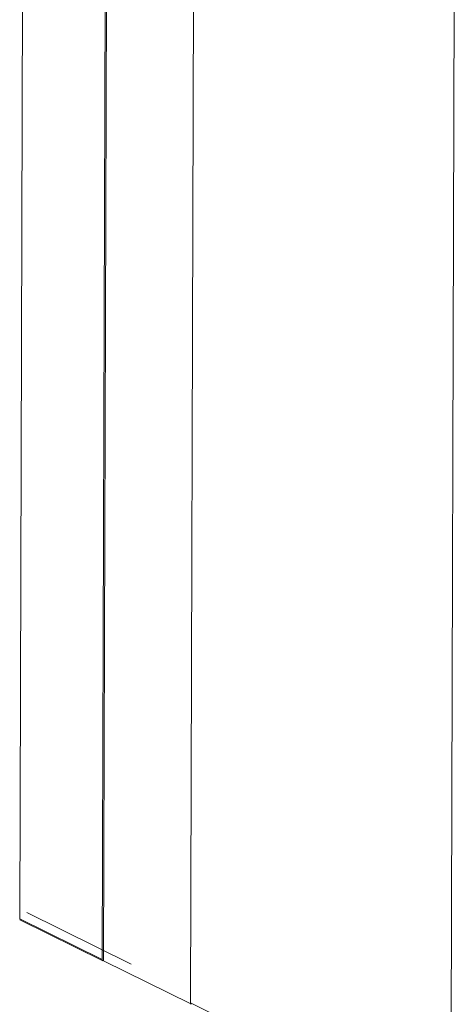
# Model space of a CAD drawing. Header units: millimetres. Extents: x 37081 to 77972, y -4495 to 22354.
# Tile 18 of 109: x 45804 to 45980, y 1154 to 1553. Entities that reach past the tile are written whole.
import ezdxf

# ---------------------------------------------------------------- set-up
doc = ezdxf.new("R2010")
doc.units = ezdxf.units.MM
doc.layers.add('G-XREF-____-OTLN', color=8, linetype='Continuous', lineweight=9)
doc.layers.add('M-EQPM-____-OTLN', color=50, linetype='Continuous', lineweight=20)

# ---------------------------------------------------------------- blocks, each defined once
blk = doc.blocks.new('City Class FR - City Class F_iam-1595380-_3D_ копия 2')
at = {"layer": 'G-XREF-____-OTLN'}
for p, q in [((45805.07, 1644.78), (45803.66, 1188.29)), ((45837.03, 1171.84), (45838.45, 1628.6)), ((45837.67, 1171.27), (45839.09, 1628.29)), ((45874.21, 1611.26), (45872.79, 1154.21)), ((45979.71, 1560.12), (45978.29, 1102.22)), ((45806.54, 1190.84), (45848.85, 1169.98)), ((45803.66, 1188.29), (45803.84, 1187.82)), ((45837.03, 1171.84), (45803.66, 1188.29)), ((45803.95, 1187.75), (45837.32, 1171.29)), ((45872.92, 1153.89), (45837.67, 1171.27)), ((45872.79, 1154.21), (45978.29, 1102.22))]:
    blk.add_line(p, q, dxfattribs=at)
for points in [[(45837.67, 1171.27, 0), (45837.22, 1171.36, 0), (45837.03, 1171.84, 0)], [(45873.07, 1153.68, 0), (45872.98, 1153.74, 0), (45872.79, 1154.21, 0)]]:
    blk.add_polyline3d(points, dxfattribs=at)
blk = doc.blocks.new('City Class FR - City Class 25 FR-1553726-_3D_ копия 2')
blk.add_blockref('City Class FR - City Class F_iam-1595380-_3D_ копия 2', (0, 0))

msp = doc.modelspace()

# ---------------------------------------------------------------- block references
at = {"layer": 'M-EQPM-____-OTLN'}
msp.add_blockref('City Class FR - City Class 25 FR-1553726-_3D_ копия 2', (0, 0), dxfattribs=at)

doc.saveas('drawing.dxf')
